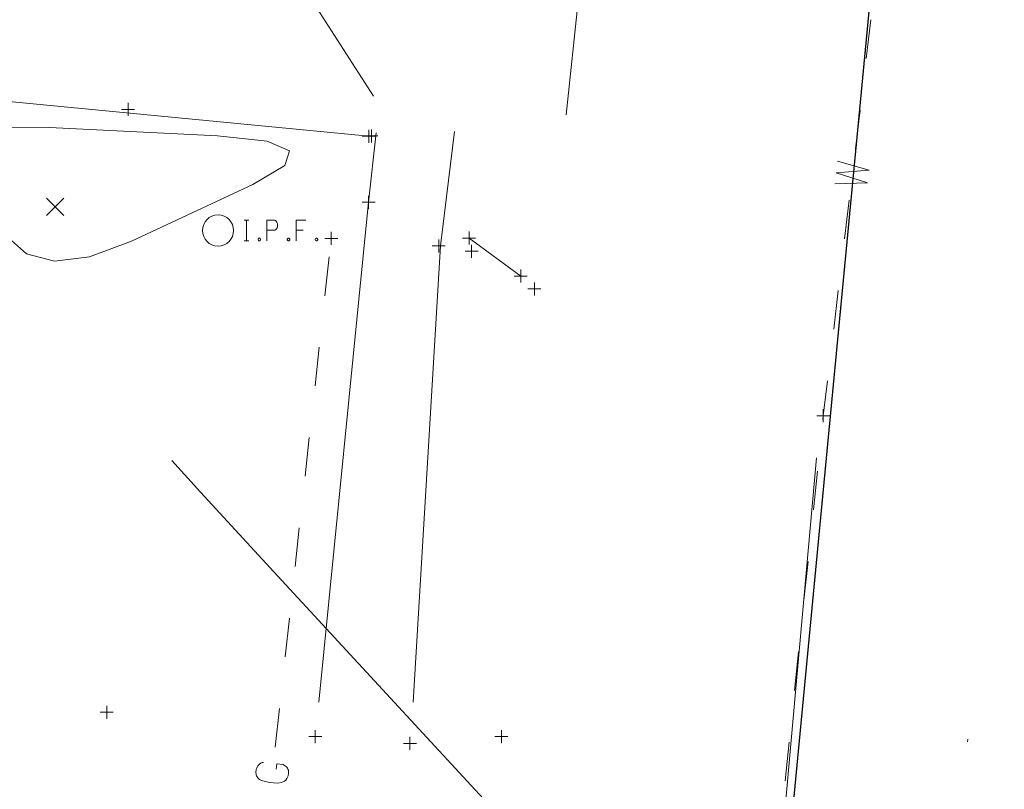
# Model space of a CAD drawing. Extents: x 1620613 to 1693141, y 557269 to 607790.
# Tile 245 of 256: x 1620922 to 1620960, y 607470 to 607500. Entities that reach past the tile are written whole.
import ezdxf

# ---------------------------------------------------------------- set-up
doc = ezdxf.new("R2010")
doc.units = 0
doc.header["$LTSCALE"] = 10
doc.header["$MEASUREMENT"] = 0
for name, pattern in [('DGN Style 1', [4.415544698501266, 0.007346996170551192, -4.408197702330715]), ('DGN Style 3', [10.28579463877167, 7.346996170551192, -2.938798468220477]), ('DGN Style 4', [11.762540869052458, 5.877596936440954, -2.938798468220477, 0.007346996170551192, -2.938798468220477]), ('DGN Style 5', [5.142897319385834, 2.204098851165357, -2.938798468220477])]:
    doc.linetypes.add(name, pattern=pattern)
for name, color, linetype, lineweight in [('DR_X_Storm_Sewer', 151, 'DGN Style 5', 0), ('DT_X_Contour_Major', 132, 'DGN Style 3', 30), ('DT_X_Contour_Minor', 136, 'DGN Style 3', 0), ('PV_X_COP', 4, 'DGN Style 4', 0), ('PV_X_Curb', 120, 'DGN Style 1', 0), ('PV_X_Driveway', 7, 'DGN Style 5', 0), ('PV_X_Shoulder_Aggregate', 30, 'DGN Style 5', 0), ('PV_X_Walk', 120, 'DGN Style 5', 0), ('SV_X_Mon_Cells_Found', 7, 'Continuous', 0), ('SV_X_Random_Point (Construction)', 7, 'Continuous', 0), ('UT_X_Gas', 2, 'Continuous', 0), ('UT_X_Water', 133, 'Continuous', 0)]:
    doc.layers.add(name, color=color, linetype=linetype, lineweight=lineweight)
doc.layers.add('PM_X_Surveyed_Line', color=1, linetype='Continuous', lineweight=30, plot=False)
doc.layers.add('SV_X_Shot_Marker (Construction)', color=2, linetype='Continuous', lineweight=0, transparency=0.5)

# ---------------------------------------------------------------- blocks, each defined once
blk = doc.blocks.new('SVPT_117')
at = {"layer": 'SV_X_Shot_Marker (Construction)', "transparency": 33554495}
for p, q in [((-0.02499999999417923, 0), (0.02500000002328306, 0)), ((2.91038304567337e-11, 0.02500000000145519), (2.91038304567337e-11, -0.02499999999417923))]:
    blk.add_line(p, q, dxfattribs=at)
blk.add_point((2.91038304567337e-11, 0), dxfattribs=at)
blk = doc.blocks.new('SVPT_118')
at = {"layer": 'SV_X_Shot_Marker (Construction)', "transparency": 33554495}
for p, q in [((-0.02500000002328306, 0), (0.02499999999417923, 0)), ((0, 0.02500000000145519), (0, -0.02499999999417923))]:
    blk.add_line(p, q, dxfattribs=at)
blk.add_point((0, 0), dxfattribs=at)
blk = doc.blocks.new('SVPT_119')
at = {"layer": 'SV_X_Shot_Marker (Construction)', "transparency": 33554495}
for p, q in [((0, 0.02499999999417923), (0, -0.02500000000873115)), ((-0.02499999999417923, -7.275957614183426e-12), (0.02499999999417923, -7.275957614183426e-12))]:
    blk.add_line(p, q, dxfattribs=at)
blk.add_point((0, -7.275957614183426e-12), dxfattribs=at)
blk = doc.blocks.new('SVPT_120')
at = {"layer": 'SV_X_Shot_Marker (Construction)', "transparency": 33554495}
for p, q in [((-0.02500000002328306, 0), (0.02499999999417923, 0)), ((-2.91038304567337e-11, 0.02500000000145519), (-2.91038304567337e-11, -0.02499999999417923))]:
    blk.add_line(p, q, dxfattribs=at)
blk.add_point((-2.91038304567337e-11, 0), dxfattribs=at)
blk = doc.blocks.new('SVPT_121')
at = {"layer": 'SV_X_Shot_Marker (Construction)', "transparency": 33554495}
for p, q in [((-0.02499999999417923, 0), (0.02500000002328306, 0)), ((2.91038304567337e-11, 0.02500000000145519), (2.91038304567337e-11, -0.02500000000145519))]:
    blk.add_line(p, q, dxfattribs=at)
blk.add_point((2.91038304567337e-11, 0), dxfattribs=at)
blk = doc.blocks.new('SVPT_122')
at = {"layer": 'SV_X_Shot_Marker (Construction)', "transparency": 33554495}
for p, q in [((-0.02500000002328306, 0), (0.02499999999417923, 0)), ((-2.91038304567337e-11, 0.02500000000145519), (-2.91038304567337e-11, -0.02499999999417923))]:
    blk.add_line(p, q, dxfattribs=at)
blk.add_point((-2.91038304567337e-11, 0), dxfattribs=at)
blk = doc.blocks.new('SVPT_123')
at = {"layer": 'SV_X_Shot_Marker (Construction)', "transparency": 33554495}
for p, q in [((-0.02500000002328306, 0), (0.02499999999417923, 0)), ((0, 0.02500000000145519), (0, -0.02500000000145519))]:
    blk.add_line(p, q, dxfattribs=at)
blk.add_point((0, 0), dxfattribs=at)
blk = doc.blocks.new('SVPT_124')
at = {"layer": 'SV_X_Shot_Marker (Construction)', "transparency": 33554495}
for p, q in [((-0.02500000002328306, 7.275957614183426e-12), (0.02499999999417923, 7.275957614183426e-12)), ((0, 0.02500000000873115), (0, -0.02499999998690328))]:
    blk.add_line(p, q, dxfattribs=at)
blk.add_point((0, 7.275957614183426e-12), dxfattribs=at)
blk = doc.blocks.new('IPF_1')
at = {"layer": 'SV_X_Mon_Cells_Found', "color": 7, "linetype": 'Continuous', "lineweight": 0, "flags": 128}
for points in [[(0.1007188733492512, 0.04000000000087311), (0.1183555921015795, 0.04000000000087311)], [(0.1095372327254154, -0.04000000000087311), (0.1095372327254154, 0.04000000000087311)], [(0.1878001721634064, -0.04000000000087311), (0.1878001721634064, 0.04000000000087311), (0.2142552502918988, 0.04000000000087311), (0.217015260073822, 0.03936523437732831), (0.2208690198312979, 0.03810546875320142), (0.2225267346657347, 0.03684570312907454), (0.2241759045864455, 0.03558593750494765), (0.2263804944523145, 0.0324414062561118), (0.2280382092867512, 0.02928710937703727), (0.2291405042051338, 0.02424804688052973), (0.2291405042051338, 0.01668945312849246), (0.2285850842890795, 0.01416992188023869), (0.227482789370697, 0.01039062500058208), (0.2252781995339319, 0.005986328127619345), (0.223073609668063, 0.004091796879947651), (0.2214244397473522, 0.002832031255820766), (0.2186644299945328, 0.001572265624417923), (0.2142552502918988, 0.0009472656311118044), (0.1878001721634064, 0.0009472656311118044)], [(0.3382677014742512, 0.04000000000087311), (0.3002342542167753, 0.04000000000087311), (0.3002342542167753, -0.04000000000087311)], [(0.3002342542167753, 0.0009472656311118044), (0.327244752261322, 0.0009472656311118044)], [(0.157491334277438, -0.02928710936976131), (0.1602427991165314, -0.02928710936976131), (0.161900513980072, -0.0305468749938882), (0.1635496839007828, -0.03306640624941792), (0.1635496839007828, -0.0362207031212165), (0.161900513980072, -0.03874023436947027), (0.1602427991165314, -0.04000000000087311), (0.157491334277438, -0.04000000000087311), (0.1558336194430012, -0.03874023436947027), (0.1541844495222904, -0.0362207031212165), (0.1541844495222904, -0.03306640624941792), (0.1558336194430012, -0.0305468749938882), (0.157491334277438, -0.02928710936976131)], [(0.2699254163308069, -0.02928710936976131), (0.2726768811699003, -0.02928710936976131), (0.2743345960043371, -0.0305468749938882), (0.2759837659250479, -0.03306640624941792), (0.2759837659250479, -0.0362207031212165), (0.2743345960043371, -0.03874023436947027), (0.2726768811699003, -0.04000000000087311), (0.2699254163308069, -0.04000000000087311), (0.2682677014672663, -0.03874023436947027), (0.2666185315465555, -0.0362207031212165), (0.2666185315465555, -0.03306640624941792), (0.2682677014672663, -0.0305468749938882), (0.2699254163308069, -0.02928710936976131)], [(0.3773948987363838, -0.02928710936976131), (0.3801463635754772, -0.02928710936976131), (0.3818040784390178, -0.0305468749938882), (0.3834532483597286, -0.03306640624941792), (0.3834532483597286, -0.0362207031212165), (0.3818040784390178, -0.03874023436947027), (0.3801463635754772, -0.04000000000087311), (0.3773948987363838, -0.04000000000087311), (0.375737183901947, -0.03874023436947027), (0.3740880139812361, -0.0362207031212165), (0.3740880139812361, -0.03306640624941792), (0.375737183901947, -0.0305468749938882), (0.3773948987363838, -0.02928710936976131)], [(0.1007188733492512, -0.04000000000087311), (0.1183555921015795, -0.04000000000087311)]]:
    blk.add_lwpolyline(points, dxfattribs=at)
at = {"layer": 'SV_X_Mon_Cells_Found', "color": 7, "linetype": 'Continuous', "lineweight": 0}
blk.add_circle((0, 0), 0.06, dxfattribs=at)
blk = doc.blocks.new('SVPT_125')
at = {"layer": 'SV_X_Shot_Marker (Construction)', "transparency": 33554495}
for p, q in [((-0.02499999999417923, 0), (0.02499999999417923, 0)), ((0, 0.02500000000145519), (0, -0.02499999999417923))]:
    blk.add_line(p, q, dxfattribs=at)
blk.add_point((0, 0), dxfattribs=at)
blk = doc.blocks.new('SVPT_126')
at = {"layer": 'SV_X_Shot_Marker (Construction)', "transparency": 33554495}
for p, q in [((-0.02499999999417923, 7.275957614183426e-12), (0.02500000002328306, 7.275957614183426e-12)), ((0, 0.02500000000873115), (0, -0.02499999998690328))]:
    blk.add_line(p, q, dxfattribs=at)
blk.add_point((0, 7.275957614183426e-12), dxfattribs=at)
blk = doc.blocks.new('SVPT_127')
at = {"layer": 'SV_X_Shot_Marker (Construction)', "transparency": 33554495}
for p, q in [((-0.02500000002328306, 0), (0.02499999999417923, 0)), ((0, 0.02500000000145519), (0, -0.02500000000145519))]:
    blk.add_line(p, q, dxfattribs=at)
blk.add_point((0, 0), dxfattribs=at)
blk = doc.blocks.new('SVPT_128')
at = {"layer": 'SV_X_Shot_Marker (Construction)', "transparency": 33554495}
for p, q in [((-0.02500000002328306, 0), (0.02499999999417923, 0)), ((-2.91038304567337e-11, 0.02499999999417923), (-2.91038304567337e-11, -0.02500000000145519))]:
    blk.add_line(p, q, dxfattribs=at)
blk.add_point((-2.91038304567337e-11, 0), dxfattribs=at)
blk = doc.blocks.new('X_12')
at = {"layer": 'SV_X_Random_Point (Construction)', "color": 7, "linetype": 'Continuous', "lineweight": 0, "transparency": 33554559}
for p, q in [((-0.03333333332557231, -0.03337499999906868), (0.03333333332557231, 0.03337499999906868)), ((-0.03333333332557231, 0.03337499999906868), (0.03333333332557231, -0.03337499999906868))]:
    blk.add_line(p, q, dxfattribs=at)
blk = doc.blocks.new('SVPT_254')
at = {"layer": 'SV_X_Shot_Marker (Construction)', "transparency": 33554495}
for p, q in [((-0.02499999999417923, 0), (0.02499999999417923, 0)), ((0, 0.02500000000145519), (0, -0.02500000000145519))]:
    blk.add_line(p, q, dxfattribs=at)
blk.add_point((0, 0), dxfattribs=at)
blk = doc.blocks.new('*U1004')
at = {"layer": 'DT_X_Contour_Major', "elevation": 3.400041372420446, "flags": 128}
blk.add_lwpolyline([(-244.1590263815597, -27.22526824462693), (-245.9582130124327, -31.53047772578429), (-246.3161540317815, -32.38748241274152), (-246.6188971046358, -33.11340669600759), (-246.8664422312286, -33.70825057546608), (-247.0587894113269, -34.172014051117), (-247.8276143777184, -36.03038932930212), (-248.8338658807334, -38.35807953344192), (-249.0797851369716, -38.97471545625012), (-249.3862922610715, -39.82704170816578), (-249.753387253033, -40.91505828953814), (-250.1810701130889, -42.23876520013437), (-252.3182951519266, -48.96600821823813), (-254.6054744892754, -56.26317921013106), (-254.9177434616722, -57.68377750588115), (-254.8743306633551, -58.81821339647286), (-254.4752360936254, -59.66648688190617), (-253.720459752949, -60.2285979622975), (-251.2334804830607, -61.34601096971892), (-250.3786960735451, -61.73542086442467), (-249.6795772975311, -62.06559079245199), (-249.1361241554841, -62.3365207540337), (-248.7483366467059, -62.54821074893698), (-247.9217908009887, -63.03373078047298), (-247.6191146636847, -63.20065513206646), (-247.3309956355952, -63.33728816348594), (-247.05743371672, -63.44362987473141), (-246.7984289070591, -63.51968026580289), (-245.6237063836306, -63.80390234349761), (-235.3623574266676, -59.70334397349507), (-233.3790248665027, -58.91168992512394), (-231.8267481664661, -58.29410993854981), (-230.7055273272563, -57.85060401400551), (-230.0153623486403, -57.5811721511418), (-228.7496635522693, -57.09478593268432), (-228.3102899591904, -56.92563881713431), (-227.9414432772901, -56.78298713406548), (-227.6431235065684, -56.66683088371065), (-227.4153306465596, -56.57717006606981), (-226.9019189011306, -56.37340179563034), (-226.6787531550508, -56.2856658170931), (-226.3943147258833, -56.1752840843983), (-226.0486036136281, -56.04225659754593), (-225.6416198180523, -55.88658335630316), (-224.4746327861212, -55.441260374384), (-223.7302941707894, -55.14333622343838), (-222.3725185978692, -54.58355600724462), (-220.4013060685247, -53.76191972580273), (-217.8166565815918, -52.67842737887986), (-204.0789312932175, -46.90836498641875), (-203.7526982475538, -46.7713419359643), (-203.6283501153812, -46.71902253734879), (-203.4999805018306, -46.6648316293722), (-203.3675894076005, -46.60876921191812), (-203.2311768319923, -46.55083528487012), (-202.8620479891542, -46.3938494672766), (-202.3760832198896, -46.19854980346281), (-201.1950355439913, -45.73039017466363), (-199.3189049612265, -44.98937058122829), (-196.747691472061, -43.97549102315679), (-188.9643449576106, -40.90799891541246), (-186.3492845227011, -39.87446542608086), (-184.3416131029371, -39.07448403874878), (-182.9413306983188, -38.50805475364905), (-182.1484373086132, -38.17517757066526), (-180.8439069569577, -37.59890788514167), (-180.1253951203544, -37.23597068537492), (-178.9482573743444, -36.57936135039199), (-177.3124937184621, -35.62907987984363), (-175.2181041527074, -34.38512627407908), (-169.0215640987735, -30.67635381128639), (-166.9159204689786, -29.41391421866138), (-165.2463946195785, -28.40817478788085), (-164.0129865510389, -27.65913551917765), (-163.2156962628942, -27.16679641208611), (-161.6710792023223, -26.19615900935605), (-161.1568342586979, -25.873664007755), (-160.7725622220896, -25.634157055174), (-160.5182630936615, -25.47763815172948), (-160.3939368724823, -25.40410729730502), (-160.2356974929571, -25.31867575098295), (-160.1799956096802, -25.28837645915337), (-160.1315694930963, -25.2615522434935), (-160.090419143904, -25.23820310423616), (-160.0565445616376, -25.21832904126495), (-159.97591336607, -25.16996497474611), (-159.8818810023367, -25.11758790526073), (-159.6602573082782, -24.9967297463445), (-159.3110422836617, -24.80739049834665), (-158.8342359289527, -24.54957016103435), (-157.3926305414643, -23.7707411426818), (-156.5871451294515, -23.30127169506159), (-155.2518929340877, -22.4769851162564), (-153.3868739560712, -21.29788140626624), (-150.992088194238, -19.76396056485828), (-143.8996371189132, -15.20041547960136), (-141.5510294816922, -13.6892345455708), (-139.8245448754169, -12.57835055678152), (-138.7201833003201, -11.86776351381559), (-138.2379447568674, -11.55747341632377), (-137.7814726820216, -11.26376241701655), (-137.5833660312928, -11.13851753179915), (-137.3314001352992, -10.98306612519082), (-137.0255749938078, -10.79740819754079), (-136.6658906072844, -10.58154374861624), (-135.6349199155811, -9.96562985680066), (-135.0410585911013, -9.613441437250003), (-134.0327026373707, -9.018811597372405), (-132.609852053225, -8.181740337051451), (-130.7725068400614, -7.102227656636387), (-125.3202600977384, -3.900271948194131), (-123.5274441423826, -2.845920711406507), (-122.2381813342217, -2.084333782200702), (-121.4524716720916, -1.615511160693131), (-121.1703151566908, -1.43945284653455), (-121.0893019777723, -1.360316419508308), (-121.0603139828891, -1.330682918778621), (-121.0341098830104, -1.301134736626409), (-121.0106896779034, -1.271671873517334), (-120.9900533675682, -1.242294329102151), (-120.9387350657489, -1.164067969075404), (-120.8345032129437, -1.07860762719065), (-120.5602963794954, -0.8808963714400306), (-120.1161145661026, -0.5709342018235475), (-119.5019577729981, -0.1487211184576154), (-117.6375730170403, 1.126848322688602), (-117.0039974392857, 1.540982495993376), (-116.501559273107, 1.8267079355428), (-116.130258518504, 1.984024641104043), (-115.8900951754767, 2.012932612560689), (-115.0753202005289, 1.848216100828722), (-114.8765951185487, 1.579952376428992), (-114.8303824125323, 1.515370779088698), (-114.7769121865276, 1.436596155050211), (-114.7161844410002, 1.343628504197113), (-114.6481991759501, 1.236467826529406), (-114.4572284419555, 0.9317819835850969), (-114.3829532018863, 0.8376593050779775), (-114.3033555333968, 0.78380565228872), (-114.2184354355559, 0.7702210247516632), (-114.1281929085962, 0.7969054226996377), (-113.8804495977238, 0.9217558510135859), (-113.7693621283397, 0.9776275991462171), (-113.6219072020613, 1.0516050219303), (-113.4380848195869, 1.143688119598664), (-113.2178949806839, 1.25387689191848), (-112.5822321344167, 1.571854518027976), (-112.3691668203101, 1.676750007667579), (-112.2067180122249, 1.752953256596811), (-112.0948857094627, 1.800464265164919), (-112.0336699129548, 1.819283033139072), (-111.9379164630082, 1.831210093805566), (-111.8761730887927, 1.84954263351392), (-111.7627580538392, 1.895594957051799), (-111.597671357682, 1.969367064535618), (-111.3809130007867, 2.070858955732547), (-110.73399516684, 2.378463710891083), (-110.523190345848, 2.4765933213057), (-110.3759642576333, 2.540278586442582), (-110.2923169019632, 2.569519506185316), (-110.2722482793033, 2.564316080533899), (-110.3035035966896, 2.504514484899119), (-110.2847789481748, 2.498041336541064), (-110.2051635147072, 2.523473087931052), (-110.0646572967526, 2.580809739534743), (-109.8632602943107, 2.670051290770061), (-109.2450139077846, 2.950568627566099), (-108.9819837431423, 3.070520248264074), (-108.6565780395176, 3.219987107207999), (-108.2687967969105, 3.398969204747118), (-107.8186400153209, 3.607466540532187), (-106.5350545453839, 4.202813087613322), (-106.0900125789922, 4.409555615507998), (-105.7175757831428, 4.583273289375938), (-105.4177441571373, 4.723966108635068), (-105.1905177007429, 4.831634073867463), (-104.68138737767, 5.074715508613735), (-104.4100843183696, 5.201285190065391), (-103.9780228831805, 5.398683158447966), (-103.3852030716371, 5.666909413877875), (-102.6316248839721, 6.005963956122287), (-100.4077385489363, 7.004547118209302), (-99.62688119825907, 7.355245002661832), (-98.95222389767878, 7.658401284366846), (-98.38376664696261, 7.91401596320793), (-97.92150944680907, 8.12208903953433), (-96.83042364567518, 8.613561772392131), (-96.42078474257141, 8.79827238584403), (-96.01018238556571, 8.983799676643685), (-95.5986165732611, 9.170143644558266), (-95.18608730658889, 9.357304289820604), (-94.08472465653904, 9.857488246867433), (-93.39744857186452, 10.16794119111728), (-92.16164230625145, 10.72416205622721), (-90.37730585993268, 11.52615084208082), (-88.04443923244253, 12.57390754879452), (-81.09208798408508, 15.69561599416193), (-78.73961042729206, 16.75160535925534), (-76.89644119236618, 17.57829212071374), (-75.56258027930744, 18.17567627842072), (-74.73802768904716, 18.5437578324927), (-73.2182985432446, 19.2195718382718), (-72.40313108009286, 19.58344266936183), (-71.0974255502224, 20.16819465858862), (-69.30118195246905, 20.97382780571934), (-67.01440028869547, 22.00034211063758), (-60.26226509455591, 25.03222180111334), (-57.98118495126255, 26.0552568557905), (-56.20204591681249, 26.85045225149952), (-54.92484799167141, 27.41780798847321), (-54.14959117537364, 27.75732406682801), (-52.751494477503, 28.35891406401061), (-52.24375127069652, 28.57733037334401), (-51.76909417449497, 28.78138680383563), (-51.32752318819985, 28.97108335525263), (-50.91903831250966, 29.14642002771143), (-49.87386012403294, 29.59483798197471), (-49.46658876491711, 29.77317639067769), (-49.02865832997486, 29.97187815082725), (-48.56006881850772, 30.19094326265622), (-48.06082023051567, 30.43037172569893), (-46.68861189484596, 31.09599876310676), (-46.23529187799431, 31.3161497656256), (-45.90448807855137, 31.47738249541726), (-45.69620049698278, 31.57969695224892), (-45.61042913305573, 31.62309313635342), (-45.5450604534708, 31.6602585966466), (-45.492963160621, 31.68481529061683), (-45.38569779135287, 31.73061127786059), (-45.22326434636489, 31.79764655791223), (-45.00566282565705, 31.88592113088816), (-44.35183466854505, 32.14963904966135), (-44.11952607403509, 32.24228838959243), (-43.91297140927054, 32.32244796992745), (-43.73217067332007, 32.39011779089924), (-43.57712386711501, 32.44529785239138), (-43.19800428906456, 32.57579167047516), (-43.07670890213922, 32.62026508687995), (-42.99716242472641, 32.65581497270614), (-42.95936485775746, 32.68244132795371), (-42.96331620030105, 32.70014415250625), (-43.07916992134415, 32.7619357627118), (-43.45694219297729, 33.57664785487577), (-43.5294094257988, 33.73257840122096), (-43.58490872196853, 33.85120771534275), (-43.62344008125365, 33.93253579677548), (-43.64500350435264, 33.97656264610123), (-43.70604095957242, 34.09498506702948), (-43.73673183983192, 34.20573578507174), (-43.74516710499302, 34.22525528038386), (-43.7573196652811, 34.23634917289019), (-43.77318952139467, 34.23901746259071), (-43.79277667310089, 34.23326014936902), (-43.84996547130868, 34.2066731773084), (-43.87138412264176, 34.19712131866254), (-43.89274847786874, 34.18840597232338), (-43.91405853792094, 34.1805271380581), (-43.93531430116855, 34.17348481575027), (-44.03438117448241, 34.14257250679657), (-45.18047755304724, 35.95899565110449), (-45.40643188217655, 36.30312513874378), (-45.59311070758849, 36.55704653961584), (-45.74051402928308, 36.72075985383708), (-45.8486418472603, 36.79426508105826), (-46.084615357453, 36.87000157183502), (-46.11991900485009, 37.02740357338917), (-46.04884981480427, 37.44280721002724), (-45.87140778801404, 38.11621248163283), (-45.58759292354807, 39.04761938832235), (-44.01492026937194, 43.99618876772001), (-43.65202071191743, 44.78028851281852), (-43.51475034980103, 44.97700173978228), (-43.25846764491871, 45.23109867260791), (-42.88317259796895, 45.54257931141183), (-42.38886520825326, 45.91144365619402), (-39.80440192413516, 47.76670591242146), (-39.63361441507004, 48.52383685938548), (-39.89284177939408, 49.04233636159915), (-40.74371851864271, 50.27335017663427), (-42.18624463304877, 52.21687830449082), (-44.22042012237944, 54.87292074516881), (-50.43375392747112, 62.90571967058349), (-53.29829177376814, 66.43294601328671), (-57.23190495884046, 70.99002584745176), (-62.23459348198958, 76.57695917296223), (-68.30635734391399, 83.19374598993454), (-85.92316142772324, 102.2116488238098), (-91.77268511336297, 108.5314606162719), (-96.10865310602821, 113.227468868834), (-98.93106540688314, 116.2996735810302), (-100.2399220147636, 117.7480747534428), (-101.7121320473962, 119.4454064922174), (-102.2558617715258, 119.9739047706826), (-102.7828934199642, 120.2864008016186), (-103.2932269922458, 120.3828945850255), (-103.7868624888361, 120.2633861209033), (-105.0809597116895, 119.6566938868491), (-105.5399765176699, 119.5053821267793), (-105.9464540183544, 119.5064660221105), (-106.3003922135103, 119.6599455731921), (-106.6017911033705, 119.9658207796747), (-107.3354690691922, 120.9846822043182), (-107.7264093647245, 121.3892293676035), (-108.3489717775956, 121.8387247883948), (-109.203156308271, 122.3331684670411), (-110.2889629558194, 122.8725604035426), (-113.4932768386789, 124.3708699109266), (-114.5881001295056, 124.8468455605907), (-115.4693345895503, 125.1510403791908), (-116.1369802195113, 125.2834543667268), (-116.5910370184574, 125.2440875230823), (-117.5170700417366, 124.9100681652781), (-117.7476291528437, 124.9816660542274), (-117.7447817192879, 125.4469742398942), (-117.5085277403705, 126.305992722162), (-117.0388672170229, 127.558721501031), (-115.4752304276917, 131.4242786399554), (-114.831011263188, 133.1393941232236), (-114.0710813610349, 135.3855727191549), (-113.1954407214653, 138.1628144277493), (-112.2040893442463, 141.4711192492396), (-109.4062046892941, 151.0013495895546), (-108.3545405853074, 154.615217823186), (-107.2979617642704, 158.3091497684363), (-106.2364682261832, 162.0831454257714), (-105.1700599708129, 165.9372047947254), (-102.3197516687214, 176.3214480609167), (-101.3607452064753, 179.7893665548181), (-100.6214570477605, 182.4049395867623), (-100.1018871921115, 184.1681671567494), (-99.80203563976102, 185.0790492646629), (-99.29538923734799, 186.3716076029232), (-98.9992753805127, 186.5180118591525), (-98.49091861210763, 185.9878058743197), (-97.77031893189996, 184.7809896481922), (-96.83747633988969, 182.8975631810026), (-91.9889774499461, 172.5294824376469)], dxfattribs=at)
at = {"layer": 'DT_X_Contour_Minor', "transparency": 33554559, "elevation": 3.000041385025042, "flags": 128}
for points in [[(-91.53409317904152, 144.5405780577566), (-92.5129995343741, 146.633881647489), (-92.72624326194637, 146.9887817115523), (-92.94644314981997, 147.1563517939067), (-93.17359919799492, 147.1365918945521), (-93.40771140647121, 146.9295020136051), (-94.04128550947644, 146.1274890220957), (-94.41156016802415, 145.9930342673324), (-95.04720356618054, 146.1911797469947), (-95.94821570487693, 146.7219254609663), (-97.11459658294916, 147.5852714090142), (-100.5787705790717, 150.3309942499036), (-101.7773728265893, 151.0196609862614), (-102.7750490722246, 151.0263690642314), (-103.5717993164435, 150.3511184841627), (-104.1676235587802, 148.9939092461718), (-105.4885868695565, 144.465406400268), (-105.7434000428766, 142.9377923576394), (-105.5171170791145, 141.7513273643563), (-104.8097379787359, 140.9060114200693), (-103.621262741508, 140.4018445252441), (-96.95248731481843, 138.8450801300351), (-92.2676945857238, 131.5559826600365)], [(-96.91806355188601, 128.1530072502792), (-95.68991421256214, 128.8858649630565), (-95.50604028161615, 129.4433163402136), (-96.36644175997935, 129.8253613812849), (-98.27111864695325, 130.0320000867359), (-104.7426242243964, 130.3491615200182), (-106.7815210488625, 130.3357930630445), (-108.0445823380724, 130.0578166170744), (-108.5318080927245, 129.5152321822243), (-108.2431983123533, 128.7080397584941), (-106.4391248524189, 126.2027159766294), (-105.6283773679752, 125.4832267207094), (-104.5491900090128, 125.2037517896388), (-103.2015627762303, 125.3642911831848), (-101.5854956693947, 125.9648449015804), (-96.91806355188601, 128.1530072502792)]]:
    blk.add_lwpolyline(points, dxfattribs=at)
blk = doc.blocks.new('SVPT_975')
at = {"layer": 'SV_X_Shot_Marker (Construction)', "transparency": 33554495}
for p, q in [((-0.02499999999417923, 7.275957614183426e-12), (0.02499999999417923, 7.275957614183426e-12)), ((0, 0.02500000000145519), (0, -0.02499999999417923))]:
    blk.add_line(p, q, dxfattribs=at)
blk.add_point((0, 7.275957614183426e-12), dxfattribs=at)
blk = doc.blocks.new('SVPT_1031')
at = {"layer": 'SV_X_Shot_Marker (Construction)', "transparency": 33554495}
for p, q in [((-0.02499999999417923, 0), (0.02499999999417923, 0)), ((0, 0.02499999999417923), (0, -0.02500000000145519))]:
    blk.add_line(p, q, dxfattribs=at)
blk.add_point((0, 0), dxfattribs=at)

msp = doc.modelspace()

# ---------------------------------------------------------------- linework, layer by layer
at = {"layer": 'DR_X_Storm_Sewer'}
msp.add_line((1620946.27400014, 607409.7790107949, 1055.022999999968), (1620955.58500014, 607513.605010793, 1053.333), dxfattribs=at)
at = {"layer": 'PM_X_Surveyed_Line', "extrusion": (-0.5699777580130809, 0.05593936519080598, 0.8197537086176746), "elevation": -889061.1741215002, "flags": 128}
msp.add_lwpolyline([(-762800.7243509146, 1274394.872744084), (-762827.7948874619, 1274393.344968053), (-762827.8369769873, 1274393.482323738), (-762860.1266502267, 1274392.512594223), (-762888.7349943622, 1274392.19777178), (-762921.9483463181, 1274392.0968117), (-762937.1967827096, 1274392.219691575), (-762967.8325241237, 1274392.405223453), (-763013.1488176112, 1274392.800790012), (-763040.445352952, 1274392.877340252), (-763083.2156928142, 1274393.219220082)], dxfattribs=at)
at = {"layer": 'PV_X_COP', "extrusion": (-0.9679800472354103, 0.09713414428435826, 0.2314726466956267), "elevation": -1509805.403533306, "flags": 128}
msp.add_lwpolyline([(-766194.2061508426, 360319.8205437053), (-766219.4609785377, 360319.4626058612), (-766248.7121090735, 360319.1164723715), (-766278.3028658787, 360318.3432825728), (-766311.0205938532, 360317.8892826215), (-766326.56087844, 360317.8847577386), (-766357.2773902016, 360318.0230901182), (-766401.988898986, 360318.4512071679), (-766430.7199563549, 360318.6894594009), (-766473.3969242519, 360318.9243948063)], dxfattribs=at)
at = {"layer": 'PV_X_Curb', "elevation": 1054.4648, "flags": 128}
msp.add_lwpolyline([(1620939.565000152, 607490.9110107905), (1620937.644000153, 607442.4590107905), (1620936.396000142, 607436.5470107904), (1620935.917000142, 607432.204010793), (1620933.644000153, 607430.821010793)], dxfattribs=at)
at = {"layer": 'PV_X_Driveway', "extrusion": (0.00353832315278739, -0.0003401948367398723, 0.9999936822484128), "elevation": 6582.340541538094, "flags": 128}
msp.add_lwpolyline([(1620902.65895873, 607499.4501427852), (1620921.729080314, 607497.616642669)], dxfattribs=at)
at = {"layer": 'PV_X_Driveway', "extrusion": (0.03290336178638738, -0.02420629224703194, 0.9991653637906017), "elevation": 39681.84560066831, "flags": 128}
msp.add_lwpolyline([(1449891.014342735, -944845.5392309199), (1449891.014342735, -944848.0117998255)], dxfattribs=at)
at = {"layer": 'PV_X_Shoulder_Aggregate', "extrusion": (0.7597704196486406, -0.0735864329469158, 0.6460138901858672), "elevation": 1187521.95276831, "flags": 128}
msp.add_lwpolyline([(761104.7941069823, -1003636.982352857), (761092.817024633, -1003637.020721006), (761091.1652758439, -1003636.64965958), (761089.8472559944, -1003636.248977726), (761089.2971443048, -1003635.95044162), (761065.441364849, -1003636.387445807), (761046.3145468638, -1003636.671259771), (761032.6205619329, -1003637.0431174), (761003.4759848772, -1003637.217003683), (760973.789177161, -1003637.278341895), (760947.0144889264, -1003637.445877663), (760946.94148592, -1003638.292409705), (760944.9986542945, -1003638.252894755), (760944.9995468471, -1003637.455882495), (760942.5646133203, -1003637.286164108), (760922.7560381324, -1003636.987010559), (760905.4729080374, -1003637.042599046), (760875.4550608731, -1003636.379508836), (760865.0666991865, -1003636.022399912), (760852.4401284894, -1003635.99654184), (760839.3065932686, -1003635.97400874), (760832.1425514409, -1003635.991799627), (760808.2338447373, -1003635.378165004)], dxfattribs=at)
at = {"layer": 'PV_X_Walk', "elevation": 1053.925285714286, "flags": 128}
msp.add_lwpolyline([(1620945.045000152, 607597.9110107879), (1620943.180000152, 607570.3250107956), (1620940.281000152, 607541.878010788), (1620936.985000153, 607505.276010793), (1620935.597000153, 607492.797010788), (1620933.547000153, 607472.2180107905), (1620925.522000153, 607473.1560107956)], dxfattribs=at)
at = {"layer": 'PV_X_Walk', "extrusion": (0.07668494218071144, -0.000550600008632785, 0.9970552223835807), "elevation": 125018.2889647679, "flags": 128}
msp.add_lwpolyline([(619220.4128845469, -1611703.186023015), (619192.3061994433, -1611700.816149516), (619163.6766981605, -1611698.646361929), (619129.6178162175, -1611695.55846127), (619113.5400106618, -1611693.705212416), (619094.3701016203, -1611692.701837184), (619058.3371946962, -1611689.450307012), (619053.1007396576, -1611688.977213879), (619042.4716541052, -1611688.015040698), (619028.5700262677, -1611687.133741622), (619028.6754853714, -1611689.572227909)], dxfattribs=at)
at = {"layer": 'UT_X_Gas', "linetype": 'Continuous'}
for p, q in [((1620933.921597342, 607489.2011728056, 1053.775319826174), (1620934.08608612, 607490.691852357, 1053.746720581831)), ((1620933.537790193, 607485.722920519, 1053.842051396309), (1620933.702278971, 607487.2136000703, 1053.813452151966)), ((1620933.153983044, 607482.2446682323, 1053.908782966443), (1620933.318471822, 607483.7353477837, 1053.8801837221)), ((1620932.770175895, 607478.7664159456, 1053.975514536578), (1620932.934664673, 607480.257095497, 1053.946915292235)), ((1620932.386368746, 607475.2881636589, 1054.042246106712), (1620932.550857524, 607476.7788432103, 1054.013646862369)), ((1620932.002561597, 607471.8099113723, 1054.108977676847), (1620932.167050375, 607473.3005909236, 1054.080378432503))]:
    msp.add_line(p, q, dxfattribs=at)
at = {"layer": 'UT_X_Gas', "linetype": 'Continuous', "lineweight": 0, "extrusion": (0.002091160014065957, 0.01895113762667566, 0.9998182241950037), "elevation": 15955.82742940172, "flags": 128}
msp.add_lwpolyline([(-1544525.64176095, -781426.5576941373), (-1544525.592475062, -781426.5477759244), (-1544525.543341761, -781426.5183264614), (-1544525.494055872, -781426.4690405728), (-1544525.435004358, -781426.4002234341), (-1544525.41532052, -781426.3509375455), (-1544525.405554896, -781426.3115698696), (-1544525.395636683, -781426.2525183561), (-1544525.395636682, -781426.1344153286), (-1544525.405554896, -781426.085282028), (-1544525.415320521, -781426.0556799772), (-1544525.435004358, -781426.0163123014), (-1544525.494055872, -781425.9375769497), (-1544525.563025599, -781425.888443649), (-1544525.64176095, -781425.8588415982), (-1544525.749945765, -781425.8391577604), (-1544525.907416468, -781425.8194739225), (-1544526.114173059, -781425.8194739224), (-1544526.281409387, -781425.8293921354), (-1544526.409430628, -781425.8687598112), (-1544526.527533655, -781425.9278113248), (-1544526.566901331, -781425.9769446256), (-1544526.606269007, -781426.0359961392), (-1544526.645636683, -781426.1443335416), (-1544526.645636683, -781426.2525183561), (-1544526.625952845, -781426.3608557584), (-1544526.606269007, -781426.4002234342), (-1544526.586585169, -781426.43959111), (-1544526.547217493, -781426.4789587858), (-1544526.48816598, -781426.5183264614), (-1544526.399512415, -781426.5576941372), (-1544526.153540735, -781426.5576941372), (-1544526.153540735, -781426.3509375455)], dxfattribs=at)
at = {"layer": 'UT_X_Water', "linetype": 'Continuous'}
for p, q in [((1620954.754012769, 607498.3340510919, 1053.536186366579), (1620954.933360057, 607499.8232350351, 1053.523312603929)), ((1620954.335535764, 607494.859288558, 1053.566225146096), (1620954.514883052, 607496.3484725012, 1053.553351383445)), ((1620953.917058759, 607491.384526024, 1053.596263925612), (1620954.096406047, 607492.8737099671, 1053.583390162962)), ((1620953.498581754, 607487.90976349, 1053.626302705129), (1620953.677929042, 607489.3989474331, 1053.613428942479)), ((1620952.719486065, 607480.9543695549, 1053.729605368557), (1620952.875021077, 607482.4459688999, 1053.698941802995)), ((1620952.356571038, 607477.4739710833, 1053.8011536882), (1620952.51210605, 607478.9655704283, 1053.770490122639)), ((1620951.99365601, 607473.9935726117, 1053.872702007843), (1620952.149191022, 607475.4851719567, 1053.842038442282)), ((1620951.630740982, 607470.5131741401, 1053.944250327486), (1620951.786275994, 607472.0047734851, 1053.913586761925))]:
    msp.add_line(p, q, dxfattribs=at)
at = {"layer": 'UT_X_Water', "linetype": 'Continuous', "lineweight": 0, "extrusion": (0.001026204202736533, 0.00852093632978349, 0.9999631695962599), "elevation": 7893.382590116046, "flags": 128}
msp.add_lwpolyline([(1620951.608287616, 607448.3000783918), (1620952.871688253, 607448.3363419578), (1620951.6600683, 607448.7300158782), (1620952.930529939, 607448.8249072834), (1620951.71303494, 607449.1698004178)], dxfattribs=at)
at = {"layer": 'UT_X_Water', "linetype": 'Continuous', "extrusion": (-0.5915707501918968, 0.07818188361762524, 0.8024535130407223), "elevation": -910568.6419939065, "flags": 128}
msp.add_lwpolyline([(-814625.8813639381, 1226285.760194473), (-814626.0259319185, 1226285.755238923), (-814627.3811388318, 1226285.735745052)], dxfattribs=at)

# ---------------------------------------------------------------- block references
at = {"layer": 'DT_X_Contour_Minor', "transparency": 33554559}
msp.add_blockref('*U1004', (1621028.060791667, 607365.3311666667, 1050.599958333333), dxfattribs=at)
at = {"layer": 'SV_X_Mon_Cells_Found', "color": 7, "linetype": 'Continuous', "lineweight": 0, "xscale": 10, "yscale": 10, "zscale": 10}
msp.add_blockref('IPF_1', (1620929.806000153, 607491.712010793, 1053.125), dxfattribs=at)
at = {"layer": 'SV_X_Random_Point (Construction)', "color": 7, "linetype": 'Continuous', "lineweight": 0, "transparency": 33554559, "xscale": 10, "yscale": 10, "zscale": 10}
msp.add_blockref('X_12', (1620923.533000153, 607492.6167107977, 1053.3687), dxfattribs=at)
at = {"layer": 'SV_X_Shot_Marker (Construction)', "transparency": 33554495, "xscale": 10, "yscale": 10, "zscale": 10}
for name, p in [('SVPT_117', (1620926.342000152, 607496.3750107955, 1053.518)), ('SVPT_254', (1620935.604000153, 607495.3422107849, 1053.62)), ('SVPT_118', (1620935.711000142, 607495.355010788, 1053.516)), ('SVPT_119', (1620935.597000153, 607492.797010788, 1053.585)), ('SVPT_1031', (1620934.165000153, 607491.4070107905, 1053.733)), ('SVPT_122', (1620939.468000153, 607491.421010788, 1053.482)), ('SVPT_120', (1620938.302723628, 607491.1164173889, 1053.517)), ('SVPT_121', (1620939.565000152, 607490.9110107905, 1053.456)), ('SVPT_123', (1620941.458000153, 607489.9570107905, 1053.381)), ('SVPT_124', (1620941.979000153, 607489.4600107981, 1053.388)), ('SVPT_975', (1620953.097400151, 607484.5786107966, 1053.655099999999)), ('SVPT_128', (1620925.522000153, 607473.1560107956, 1054.26)), ('SVPT_127', (1620933.547000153, 607472.2180107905, 1053.933)), ('SVPT_125', (1620940.709000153, 607472.219010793, 1053.652)), ('SVPT_126', (1620937.189000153, 607471.9540107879, 1053.91))]:
    msp.add_blockref(name, p, dxfattribs=at)

doc.saveas('drawing.dxf')
